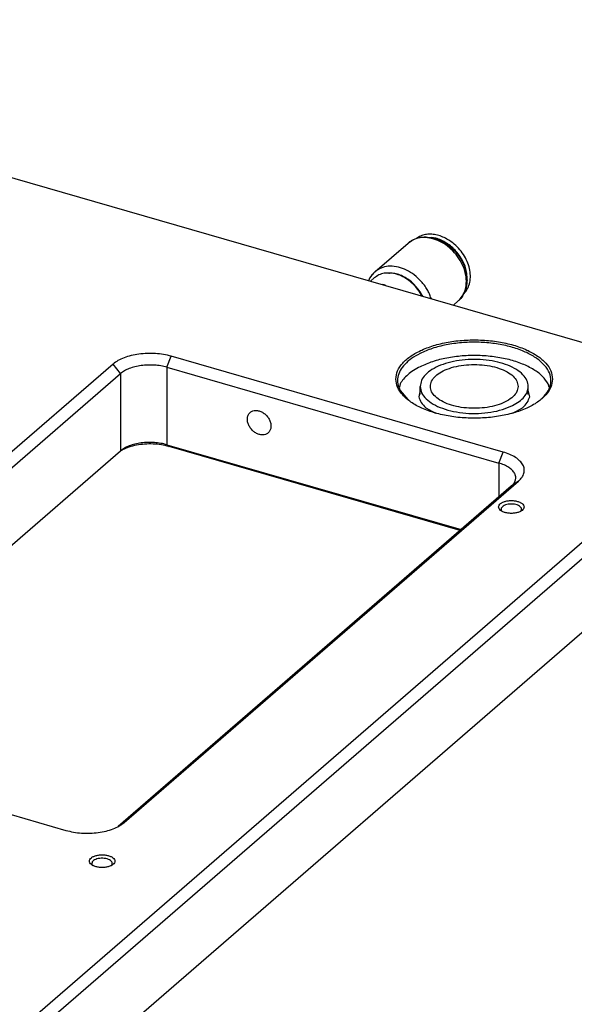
# Model space of a CAD drawing. Header units: inches. Extents: x 0 to 882, y 0 to 559.
# Tile 28 of 30: x 724 to 790, y 306 to 421. Entities that reach past the tile are written whole.
import ezdxf

# ---------------------------------------------------------------- set-up
doc = ezdxf.new("R2010")
doc.units = ezdxf.units.IN
doc.layers.add('1', color=7, linetype='Continuous')

# ---------------------------------------------------------------- blocks, each defined once
blk = doc.blocks.new('E2812-23753-0__61', base_point=(770.99, 389.21))
at = {"color": 7, "linetype": 'Continuous'}
for p, q in [((771.22, 395.81), (770.99, 395.65)), ((771.99, 395.83), (771.93, 395.81)), ((772.14, 395.81), (771.99, 395.83)), ((773.26, 395.69), (772.76, 395.74)), ((776.93, 390.97), (776.93, 391.55)), ((776.89, 390.17), (776.93, 390.26)), ((776.93, 390.26), (776.93, 390.5)), ((776.6, 389.21), (776.83, 389.47))]:
    blk.add_line(p, q, dxfattribs=at)
for points, knots in [([(774.88, 395.4), (774.68, 395.52), (774.27, 395.76), (773.62, 396), (772.98, 396.14), (772.35, 396.15), (771.75, 396.06), (771.39, 395.89), (771.22, 395.81)], [0, 0, 0, 0, 0.717594, 1.408485, 2.068096, 2.695236, 3.292751, 3.867748, 3.867748, 3.867748, 3.867748]), ([(774.53, 395.1), (774.33, 395.22), (773.93, 395.46), (773.48, 395.61), (773.26, 395.69)], [0, 0, 0, 0, 0.717603, 1.408502, 1.408502, 1.408502, 1.408502]), ([(776.93, 391.55), (776.88, 391.78), (776.78, 392.24), (776.5, 392.91), (776.12, 393.55), (775.67, 394.14), (775.14, 394.67), (774.73, 394.95), (774.53, 395.1)], [0, 0, 0, 0, 0.696077, 1.417743, 2.157475, 2.90617, 3.653976, 4.391114, 4.391114, 4.391114, 4.391114]), ([(776.83, 389.47), (776.96, 389.69), (777.21, 390.12), (777.35, 390.89), (777.33, 391.71), (777.13, 392.55), (776.77, 393.38), (776.26, 394.16), (775.64, 394.85), (775.13, 395.22), (774.88, 395.4)], [0, 0, 0, 0, 0.725528, 1.491613, 2.307537, 3.172496, 4.077321, 5.006932, 5.942898, 6.865969, 6.865969, 6.865969, 6.865969])]:
    blk.add_open_spline(points, degree=3, knots=knots, dxfattribs=at)
blk = doc.blocks.new('bearing_HK0509__62', base_point=(765.36, 387.81))
at = {"color": 7, "linetype": 'Continuous'}
for p, q in [((771.07, 395.68), (771.3, 395.74)), ((771.3, 395.74), (771.45, 395.77)), ((771.45, 395.77), (771.55, 395.79)), ((771.55, 395.79), (771.79, 395.81)), ((771.79, 395.81), (772.05, 395.82)), ((772.05, 395.82), (772.3, 395.81)), ((772.3, 395.81), (772.81, 395.74)), ((772.81, 395.74), (773.06, 395.67)), ((766.11, 391.73), (770.01, 395.11)), ((770.01, 395.11), (770.2, 395.25)), ((770.2, 395.25), (770.4, 395.38)), ((770.4, 395.38), (770.42, 395.39)), ((770.42, 395.39), (770.64, 395.52)), ((770.64, 395.52), (770.84, 395.6)), ((770.84, 395.6), (771.07, 395.68)), ((773.06, 395.67), (773.31, 395.6)), ((773.31, 395.6), (773.57, 395.5)), ((773.57, 395.5), (773.81, 395.4)), ((773.81, 395.4), (774.06, 395.28)), ((774.06, 395.28), (774.29, 395.14)), ((774.29, 395.14), (774.63, 394.92)), ((774.63, 394.92), (774.97, 394.66)), ((774.97, 394.66), (775.18, 394.47)), ((775.18, 394.47), (775.38, 394.27)), ((775.38, 394.27), (775.57, 394.07)), ((775.57, 394.07), (775.76, 393.85)), ((775.76, 393.85), (775.93, 393.63)), ((775.93, 393.63), (776.09, 393.4)), ((776.09, 393.4), (776.23, 393.16)), ((776.23, 393.16), (776.38, 392.9)), ((776.38, 392.9), (776.49, 392.67)), ((776.49, 392.67), (776.6, 392.42)), ((776.6, 392.42), (776.69, 392.16)), ((765.62, 391.17), (765.5, 390.98)), ((765.77, 391.37), (765.62, 391.17)), ((765.78, 391.38), (765.77, 391.37)), ((765.94, 391.56), (765.78, 391.38)), ((765.98, 391.6), (765.94, 391.56)), ((766.11, 391.73), (765.98, 391.6)), ((776.69, 392.16), (776.77, 391.9)), ((776.77, 391.9), (776.84, 391.64)), ((776.84, 391.64), (776.88, 391.38)), ((776.88, 391.38), (776.92, 391.12)), ((776.92, 391.12), (776.93, 390.86)), ((765.39, 390.76), (765.36, 390.69)), ((765.5, 390.98), (765.39, 390.76)), ((776.88, 390.1), (776.83, 389.85)), ((776.92, 390.35), (776.88, 390.1)), ((776.93, 390.6), (776.92, 390.35)), ((776.93, 390.86), (776.94, 390.73)), ((776.94, 390.73), (776.93, 390.6)), ((776.32, 388.75), (776.31, 388.74)), ((776.4, 388.87), (776.32, 388.75)), ((776.45, 388.95), (776.4, 388.87)), ((776.57, 389.16), (776.45, 388.95)), ((776.68, 389.38), (776.57, 389.16)), ((776.7, 389.43), (776.68, 389.38)), ((776.83, 389.85), (776.7, 389.43)), ((775.34, 387.81), (775.91, 388.3)), ((775.97, 388.37), (775.91, 388.3)), ((776, 388.39), (775.97, 388.37)), ((776.16, 388.56), (776, 388.39)), ((776.21, 388.61), (776.16, 388.56)), ((776.31, 388.74), (776.21, 388.61))]:
    blk.add_line(p, q, dxfattribs=at)
at = {"color": 1, "linetype": 'Continuous'}
for p, q in [((767.77, 391.58), (767.84, 391.58)), ((771.64, 389), (771.71, 388.86)), ((772.71, 388.63), (772.73, 388.57)), ((775.99, 388.38), (775.91, 388.3))]:
    blk.add_line(p, q, dxfattribs=at)
for points, knots in [([(776.14, 388.54), (776.31, 388.77), (776.66, 389.24), (776.87, 390.15), (776.86, 391.12), (776.61, 392.13), (776.14, 393.1), (775.49, 393.99), (774.68, 394.75), (773.77, 395.32), (772.8, 395.68), (771.84, 395.8), (770.93, 395.68), (770.43, 395.38), (770.18, 395.24)], [0, 0, 0, 0, 0.85156, 1.751843, 2.718534, 3.751564, 4.836201, 5.947932, 7.057571, 8.136286, 9.160624, 10.117628, 11.009606, 11.856729, 11.856729, 11.856729, 11.856729]), ([(771.56, 390.59), (771.3, 390.86), (770.78, 391.38), (769.86, 391.95), (768.9, 392.31), (767.94, 392.42), (767.03, 392.3), (766.53, 392.01), (766.28, 391.86)], [0, 0, 0, 0, 1.109637, 2.188349, 3.212683, 4.169686, 5.061662, 5.908783, 5.908783, 5.908783, 5.908783]), ([(771.24, 389.64), (771.09, 389.83), (770.8, 390.2), (770.27, 390.67), (769.69, 391.06), (769.08, 391.35), (768.46, 391.54), (768.05, 391.57), (767.84, 391.58)], [0, 0, 0, 0, 0.714698, 1.425324, 2.121803, 2.795395, 3.439673, 4.051503, 4.051503, 4.051503, 4.051503]), ([(772.71, 388.63), (772.65, 388.81), (772.52, 389.16), (772.25, 389.66), (771.93, 390.15), (771.68, 390.45), (771.56, 390.59)], [0, 0, 0, 0, 0.559375, 1.130225, 1.708832, 2.291114, 2.291114, 2.291114, 2.291114]), ([(771.64, 389), (771.58, 389.11), (771.46, 389.33), (771.31, 389.54), (771.24, 389.64)], [0, 0, 0, 0, 0.3733606, 0.7500219, 0.7500219, 0.7500219, 0.7500219])]:
    blk.add_open_spline(points, degree=3, knots=knots, dxfattribs=at)
at = {"color": 7, "linetype": 'Continuous'}
for points, knots in [([(770.18, 395.24), (770.15, 395.22), (770.1, 395.18), (770.04, 395.13), (770.01, 395.11)], [0, 0, 0, 0, 0.1073724, 0.2146606, 0.2146606, 0.2146606, 0.2146606]), ([(766.11, 391.73), (766.08, 391.7), (766.03, 391.65), (765.98, 391.6), (765.95, 391.58)], [0, 0, 0, 0, 0.1093096, 0.2187115, 0.2187115, 0.2187115, 0.2187115]), ([(766.28, 391.86), (766.25, 391.84), (766.2, 391.8), (766.14, 391.75), (766.11, 391.73)], [0, 0, 0, 0, 0.1073808, 0.2146774, 0.2146774, 0.2146774, 0.2146774]), ([(775.99, 388.38), (776.02, 388.4), (776.07, 388.45), (776.12, 388.51), (776.14, 388.54)], [0, 0, 0, 0, 0.1094104, 0.2190015, 0.2190015, 0.2190015, 0.2190015])]:
    blk.add_open_spline(points, degree=3, knots=knots, dxfattribs=at)
blk = doc.blocks.new('24791-0S111__63', base_point=(765.6, 388.88))
at = {"color": 7, "linetype": 'Continuous'}
for p, q in [((766.04, 391), (765.6, 390.62)), ((767.21, 390.19), (767.01, 390.22)), ((767.41, 390.1), (767.21, 390.19)), ((771.64, 388.88), (771.28, 389.49))]:
    blk.add_line(p, q, dxfattribs=at)
blk.add_open_spline([(771.28, 389.49), (771.1, 389.72), (770.76, 390.17), (770.12, 390.73), (769.42, 391.17), (768.68, 391.46), (767.94, 391.6), (767.23, 391.58), (766.57, 391.39), (766.22, 391.13), (766.04, 391)], degree=3, knots=[0, 0, 0, 0, 0.855053, 1.704444, 2.531911, 3.324045, 4.072463, 4.775913, 5.441806, 6.086122, 6.086122, 6.086122, 6.086122], dxfattribs=at)
blk = doc.blocks.new('bearing_assy1_0', base_point=(765.36, 387.81))
for name, p in [('bearing_HK0509__62', (765.36, 387.81)), ('E2812-23753-0__61', (770.99, 389.21)), ('24791-0S111__63', (765.6, 388.88))]:
    blk.add_blockref(name, p)
blk = doc.blocks.new('bearings', base_point=(90.63, 145.86))
blk.add_blockref('bearing_assy1_0', (765.36, 387.81))
blk = doc.blocks.new('6960-0041-0_3', base_point=(771.43, 375.04))
at = {"color": 7, "linetype": 'Continuous'}
for p, q in [((771.43, 377.31), (771.43, 378.26)), ((784.13, 377.31), (784.13, 378.26))]:
    blk.add_line(p, q, dxfattribs=at)
for points, knots in [([(784.13, 378.26), (784.1, 378.5), (784.02, 379.02), (783.49, 379.7), (782.72, 380.3), (781.71, 380.79), (780.51, 381.15), (779.18, 381.38), (777.78, 381.46), (776.38, 381.38), (775.05, 381.15), (773.86, 380.79), (772.84, 380.3), (772.07, 379.7), (771.54, 379.02), (771.47, 378.5), (771.43, 378.26)], [0, 0, 0, 0, 0.72422, 1.54331, 2.510125, 3.634274, 4.896295, 6.258835, 7.674082, 9.08933, 10.451868, 11.713887, 12.838034, 13.804847, 14.623934, 15.348153, 15.348153, 15.348153, 15.348153]), ([(782.93, 378.26), (782.9, 378.47), (782.83, 378.93), (782.33, 379.52), (781.61, 380.02), (780.68, 380.42), (779.59, 380.7), (778.39, 380.84), (777.17, 380.84), (775.98, 380.7), (774.89, 380.42), (773.95, 380.02), (773.23, 379.52), (772.75, 378.93), (772.58, 378.26), (772.75, 377.59), (773.23, 377), (773.95, 376.5), (774.89, 376.1), (775.98, 375.82), (777.17, 375.68), (778.39, 375.68), (779.59, 375.82), (780.68, 376.1), (781.61, 376.5), (782.33, 377), (782.83, 377.59), (782.9, 378.05), (782.93, 378.26)], [0, 0, 0, 0, 0.634148, 1.362649, 2.233511, 3.249898, 4.386438, 5.601009, 6.842536, 8.057107, 9.193647, 10.210034, 11.080896, 11.809397, 12.443545, 13.077693, 13.806195, 14.677056, 15.693443, 16.829983, 18.044554, 19.286082, 20.500652, 21.637193, 22.653579, 23.524441, 24.252942, 24.88709, 24.88709, 24.88709, 24.88709]), ([(771.43, 378.26), (771.47, 378), (771.55, 377.46), (772.14, 376.74), (772.98, 376.13), (774.08, 375.64), (775.38, 375.29), (776.8, 375.09), (778.27, 375.06), (779.72, 375.21), (781.07, 375.5), (781.89, 375.85), (782.27, 376.01)], [0, 0, 0, 0, 0.761672, 1.631877, 2.667675, 3.875234, 5.227725, 6.678619, 8.17048, 9.641744, 11.032898, 12.29294, 12.29294, 12.29294, 12.29294]), ([(782.27, 376.01), (782.54, 376.16), (783.05, 376.44), (783.65, 376.99), (784.05, 377.6), (784.11, 378.05), (784.13, 378.26)], [0, 0, 0, 0, 0.92473, 1.728255, 2.42491, 3.056227, 3.056227, 3.056227, 3.056227])]:
    blk.add_open_spline(points, degree=3, knots=knots, dxfattribs=at)
blk = doc.blocks.new('holeplugs', base_point=(83.87, 195.15))
blk.add_blockref('6960-0041-0_3', (771.43, 375.04))
blk = doc.blocks.new('smallparts', base_point=(83.87, 63.42))
for name, p in [('bearings', (90.63, 145.86)), ('holeplugs', (83.87, 195.15))]:
    blk.add_blockref(name, p)
blk = doc.blocks.new('E7018-24101_large_stiffener', base_point=(57.26, 163.51))
at = {"color": 7, "linetype": 'Continuous'}
for p, q in [((492.11, 469.57), (808.24, 378.31)), ((781.17, 370.55), (742.19, 381.8)), ((735.36, 380.89), (689.02, 340.76)), ((689.89, 339.64), (736.23, 379.77)), ((741.69, 380.51), (780.67, 369.26)), ((769.09, 378.56), (768.99, 378.17)), ((786.58, 378.17), (786.48, 378.56)), ((769.09, 377.79), (769.97, 376.72)), ((771.43, 377.83), (771.27, 377.05)), ((784.3, 377.05), (784.13, 377.83)), ((809.34, 376.27), (576.54, 174.65)), ((577.41, 173.54), (810.21, 375.15)), ((772.11, 375.75), (773.24, 375.13)), ((782.33, 375.13), (783.45, 375.75)), ((741.69, 371.41), (776.25, 361.44)), ((696.02, 335.85), (736.23, 370.68)), ((736.24, 370.69), (736.46, 370.81)), ((776.13, 361.33), (741.94, 371.2)), ((736.66, 327.01), (783, 367.14)), ((728.81, 295.99), (810.21, 366.49)), ((782.13, 366.52), (735.97, 326.55)), ((781.04, 363.59), (781.06, 363.58)), ((783.22, 363.58), (783.22, 363.58)), ((690.85, 337.34), (729.83, 326.09)), ((732.98, 321.97), (733, 321.96)), ((735.16, 321.95), (735.16, 321.96))]:
    blk.add_line(p, q, dxfattribs=at)
at = {"color": 1, "linetype": 'Continuous'}
for p, q in [((741.69, 380.51), (742.19, 381.8)), ((736.23, 379.77), (735.36, 380.89)), ((736.23, 379.77), (736.23, 370.68)), ((741.69, 380.51), (741.69, 371.41)), ((741.69, 371.41), (741.94, 371.2)), ((780.67, 369.26), (781.17, 370.55)), ((780.67, 369.26), (780.67, 365.26)), ((783, 367.14), (782.13, 366.52)), ((736.16, 326.65), (736.66, 327.01))]:
    blk.add_line(p, q, dxfattribs=at)
at = {"color": 7, "linetype": 'Continuous'}
for points, knots in [([(786.98, 379.12), (786.94, 379.45), (786.85, 380.14), (786.18, 381.08), (785.2, 381.9), (783.9, 382.6), (782.35, 383.16), (780.6, 383.54), (778.73, 383.73), (776.83, 383.73), (774.96, 383.54), (773.22, 383.16), (771.67, 382.6), (770.37, 381.9), (769.38, 381.08), (768.74, 380.14), (768.51, 379.12), (768.74, 378.1), (769.38, 377.17), (770.37, 376.34), (771.67, 375.64), (773.22, 375.09), (774.96, 374.71), (776.83, 374.52), (778.73, 374.52), (780.6, 374.71), (782.35, 375.09), (783.9, 375.64), (785.2, 376.34), (786.18, 377.17), (786.85, 378.1), (786.94, 378.8), (786.98, 379.12)], [0, 0, 0, 0, 0.977296, 2.06804, 3.340199, 4.812266, 6.467757, 8.267811, 10.159701, 12.083024, 13.974913, 15.774968, 17.430458, 18.902526, 20.174685, 21.265429, 22.242725, 23.220021, 24.310765, 25.582924, 27.054992, 28.710482, 30.510536, 32.402426, 34.325749, 36.217639, 38.017693, 39.673183, 41.145251, 42.41741, 43.508154, 44.48545, 44.48545, 44.48545, 44.48545]), ([(785.58, 376.7), (785.85, 376.97), (786.36, 377.46), (786.78, 378.41), (786.81, 379.4), (786.4, 380.35), (785.64, 381.2), (784.57, 381.95), (783.22, 382.57), (781.66, 383.05), (779.93, 383.35), (778.12, 383.48), (776.29, 383.42), (774.52, 383.17), (772.88, 382.78), (771.89, 382.34), (771.42, 382.13)], [0, 0, 0, 0, 1.131868, 2.116984, 3.041122, 4.016466, 5.132714, 6.432328, 7.917699, 9.564417, 11.330971, 13.165414, 15.010482, 16.808115, 18.503884, 20.051821, 20.051821, 20.051821, 20.051821]), ([(742.19, 381.8), (741.9, 381.88), (741.29, 382.03), (740.34, 382.13), (739.37, 382.15), (738.41, 382.07), (737.5, 381.9), (736.67, 381.65), (735.95, 381.33), (735.55, 381.03), (735.36, 380.89)], [0, 0, 0, 0, 0.915428, 1.876461, 2.856241, 3.826613, 4.760066, 5.631737, 6.42169, 7.117862, 7.117862, 7.117862, 7.117862]), ([(771.42, 382.13), (771.07, 381.94), (770.43, 381.59), (769.63, 380.91), (769.07, 380.16), (768.77, 379.36), (768.76, 378.53), (768.98, 378.04), (769.09, 377.79)], [0, 0, 0, 0, 1.173861, 2.211527, 3.123235, 3.942348, 4.72675, 5.545863, 5.545863, 5.545863, 5.545863]), ([(786.48, 378.56), (786.27, 378.86), (785.81, 379.53), (784.74, 380.29), (783.41, 380.95), (781.83, 381.45), (780.09, 381.77), (778.25, 381.92), (776.39, 381.87), (774.59, 381.63), (772.91, 381.23), (771.9, 380.79), (771.42, 380.57)], [0, 0, 0, 0, 1.107252, 2.400542, 3.888008, 5.547078, 7.335683, 9.199849, 11.079428, 12.913068, 14.643057, 16.220576, 16.220576, 16.220576, 16.220576]), ([(741.69, 380.51), (741.46, 380.56), (740.97, 380.69), (740.21, 380.77), (739.43, 380.78), (738.67, 380.72), (737.94, 380.58), (737.28, 380.38), (736.7, 380.12), (736.38, 379.88), (736.23, 379.77)], [0, 0, 0, 0, 0.73234, 1.501164, 2.284985, 3.061279, 3.808038, 4.505371, 5.137331, 5.694267, 5.694267, 5.694267, 5.694267]), ([(771.42, 380.57), (771.15, 380.43), (770.65, 380.16), (770, 379.67), (769.46, 379.15), (769.21, 378.75), (769.09, 378.56)], [0, 0, 0, 0, 0.893514, 1.710408, 2.451906, 3.125613, 3.125613, 3.125613, 3.125613]), ([(771.27, 377.05), (771.35, 376.82), (771.52, 376.32), (771.9, 375.95), (772.11, 375.75)], [0, 0, 0, 0, 0.727707, 1.565214, 1.565214, 1.565214, 1.565214]), ([(783.45, 375.75), (783.66, 375.95), (784.05, 376.32), (784.22, 376.82), (784.3, 377.05)], [0, 0, 0, 0, 0.837498, 1.565197, 1.565197, 1.565197, 1.565197]), ([(753.57, 372.79), (753.65, 372.88), (753.81, 373.05), (753.91, 373.42), (753.91, 373.82), (753.79, 374.23), (753.58, 374.62), (753.28, 374.96), (752.92, 375.23), (752.53, 375.4), (752.14, 375.46), (751.77, 375.41), (751.46, 375.23), (751.24, 374.95), (751.13, 374.59), (751.13, 374.19), (751.25, 373.78), (751.46, 373.39), (751.76, 373.04), (752.11, 372.78), (752.51, 372.6), (752.9, 372.54), (753.27, 372.59), (753.47, 372.73), (753.57, 372.79)], [0, 0, 0, 0, 0.344235, 0.707991, 1.102417, 1.52771, 1.975141, 2.430548, 2.877978, 3.303272, 3.697697, 4.061453, 4.405688, 4.749924, 5.11368, 5.508105, 5.933399, 6.380829, 6.836236, 7.283667, 7.70896, 8.103386, 8.467142, 8.811377, 8.811377, 8.811377, 8.811377]), ([(741.69, 371.41), (741.46, 371.47), (740.97, 371.59), (740.21, 371.67), (739.43, 371.69), (738.67, 371.63), (737.94, 371.49), (737.28, 371.29), (736.7, 371.03), (736.38, 370.79), (736.23, 370.68)], [0, 0, 0, 0, 0.732341, 1.501166, 2.284988, 3.061284, 3.808045, 4.50538, 5.137342, 5.694279, 5.694279, 5.694279, 5.694279]), ([(741.94, 371.2), (741.64, 371.27), (741.02, 371.42), (740.06, 371.51), (739.08, 371.49), (738.12, 371.37), (737.24, 371.16), (736.71, 370.92), (736.46, 370.81)], [0, 0, 0, 0, 0.930561, 1.909373, 2.901534, 3.870977, 4.783635, 5.610859, 5.610859, 5.610859, 5.610859]), ([(783, 367.14), (783.14, 367.28), (783.41, 367.54), (783.65, 368.04), (783.69, 368.56), (783.51, 369.07), (783.15, 369.53), (782.62, 369.95), (781.94, 370.3), (781.43, 370.47), (781.17, 370.55)], [0, 0, 0, 0, 0.602423, 1.129052, 1.619924, 2.129142, 2.703241, 3.367405, 4.126941, 4.973266, 4.973266, 4.973266, 4.973266]), ([(782.13, 366.52), (782.25, 366.64), (782.46, 366.85), (782.65, 367.25), (782.68, 367.66), (782.54, 368.07), (782.25, 368.44), (781.83, 368.77), (781.29, 369.05), (780.88, 369.19), (780.67, 369.26)], [0, 0, 0, 0, 0.481936, 0.903238, 1.295935, 1.703308, 2.162586, 2.693915, 3.301542, 3.978599, 3.978599, 3.978599, 3.978599]), ([(783.64, 364.1), (783.62, 364.17), (783.59, 364.33), (783.39, 364.53), (783.11, 364.68), (782.75, 364.79), (782.35, 364.85), (781.93, 364.85), (781.52, 364.79), (781.17, 364.68), (780.88, 364.53), (780.69, 364.33), (780.61, 364.1), (780.69, 363.86), (780.88, 363.67), (781.17, 363.51), (781.52, 363.4), (781.93, 363.34), (782.35, 363.34), (782.75, 363.4), (783.11, 363.51), (783.39, 363.67), (783.59, 363.86), (783.62, 364.02), (783.64, 364.1)], [0, 0, 0, 0, 0.219862, 0.48285, 0.805647, 1.182902, 1.596944, 2.023888, 2.43793, 2.815186, 3.137982, 3.400971, 3.620832, 3.840694, 4.103682, 4.426479, 4.803735, 5.217776, 5.644721, 6.058762, 6.436018, 6.758815, 7.021803, 7.241665, 7.241665, 7.241665, 7.241665]), ([(783.33, 363.77), (783.33, 363.83), (783.34, 363.97), (783.19, 364.15), (782.96, 364.28), (782.66, 364.39), (782.32, 364.44), (781.96, 364.44), (781.62, 364.39), (781.32, 364.29), (781.09, 364.15), (780.95, 363.97), (780.92, 363.76), (781, 363.65), (781.04, 363.59)], [0, 0, 0, 0, 0.183267, 0.394978, 0.659815, 0.976592, 1.329414, 1.69518, 2.048556, 2.366343, 2.632417, 2.845154, 3.028572, 3.228992, 3.228992, 3.228992, 3.228992]), ([(783.22, 363.58), (783.25, 363.61), (783.3, 363.66), (783.32, 363.73), (783.33, 363.77)], [0, 0, 0, 0, 0.1146148, 0.2179054, 0.2179054, 0.2179054, 0.2179054]), ([(729.83, 326.09), (730.12, 326.02), (730.73, 325.87), (731.68, 325.76), (732.65, 325.75), (733.61, 325.83), (734.52, 325.99), (735.35, 326.25), (736.07, 326.57), (736.47, 326.87), (736.66, 327.01)], [0, 0, 0, 0, 0.915429, 1.876462, 2.856242, 3.826613, 4.760065, 5.631734, 6.421686, 7.117857, 7.117857, 7.117857, 7.117857]), ([(735.58, 322.47), (735.56, 322.55), (735.53, 322.71), (735.33, 322.9), (735.05, 323.06), (734.69, 323.17), (734.29, 323.23), (733.87, 323.23), (733.46, 323.17), (733.11, 323.06), (732.82, 322.9), (732.63, 322.71), (732.55, 322.47), (732.63, 322.24), (732.82, 322.05), (733.11, 321.89), (733.46, 321.78), (733.87, 321.72), (734.29, 321.72), (734.69, 321.78), (735.05, 321.89), (735.33, 322.05), (735.53, 322.24), (735.56, 322.4), (735.58, 322.47)], [0, 0, 0, 0, 0.219862, 0.48285, 0.805647, 1.182902, 1.596944, 2.023888, 2.43793, 2.815186, 3.137982, 3.400971, 3.620832, 3.840694, 4.103682, 4.426479, 4.803735, 5.217776, 5.644721, 6.058762, 6.436018, 6.758815, 7.021803, 7.241665, 7.241665, 7.241665, 7.241665]), ([(735.16, 321.96), (735.2, 322.01), (735.28, 322.11), (735.28, 322.32), (735.15, 322.5), (734.94, 322.64), (734.66, 322.75), (734.33, 322.81), (733.98, 322.82), (733.64, 322.78), (733.33, 322.7), (733.09, 322.57), (732.91, 322.41), (732.89, 322.27), (732.88, 322.21)], [0, 0, 0, 0, 0.1999, 0.378761, 0.580494, 0.831587, 1.133713, 1.473684, 1.830764, 2.181349, 2.502894, 2.77809, 3.000679, 3.184882, 3.184882, 3.184882, 3.184882]), ([(732.88, 322.21), (732.88, 322.17), (732.9, 322.08), (732.95, 322.01), (732.98, 321.97)], [0, 0, 0, 0, 0.1243321, 0.2627941, 0.2627941, 0.2627941, 0.2627941])]:
    blk.add_open_spline(points, degree=3, knots=knots, dxfattribs=at)
blk = doc.blocks.new('E7018-64101_wpi_large_stiffener_assy', base_point=(57.26, 63.42))
for name, p in [('E7018-24101_large_stiffener', (57.26, 163.51)), ('smallparts', (83.87, 63.42))]:
    blk.add_blockref(name, p)
blk = doc.blocks.new('gen1', base_point=(419, 242))
at = {"layer": '1', "color": 7, "linetype": 'Continuous'}
blk.add_line((492.11, 469.57), (808.24, 378.31), dxfattribs=at)
blk.add_blockref('E7018-64101_wpi_large_stiffener_assy', (57.26, 63.42))

msp = doc.modelspace()

# ---------------------------------------------------------------- block references
msp.add_blockref('gen1', (419, 242))

doc.saveas('drawing.dxf')
